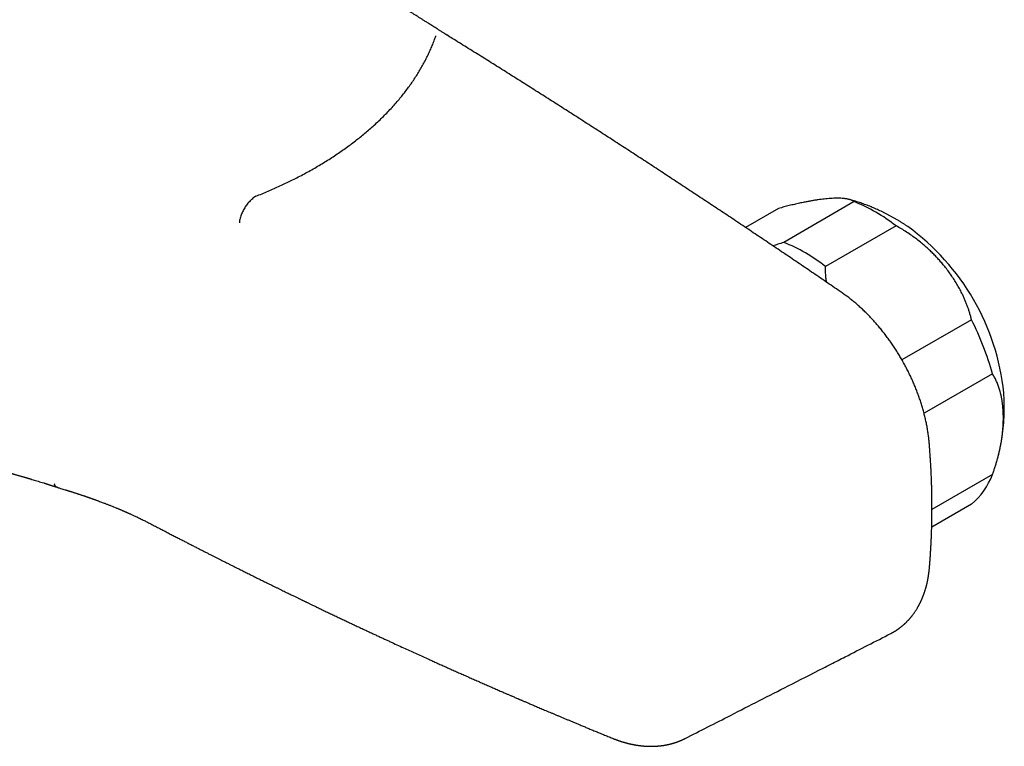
# Model space of a CAD drawing. Header units: millimetres. Extents: x 8 to 690, y 12 to 446.
# Tile 25 of 31: x 598 to 687, y 87 to 152. Entities that reach past the tile are written whole.
import ezdxf

# ---------------------------------------------------------------- set-up
doc = ezdxf.new("R2010")
doc.units = ezdxf.units.MM

msp = doc.modelspace()

# ---------------------------------------------------------------- linework, layer by layer
at = {"color": 7, "linetype": 'Continuous', "lineweight": 30}
for p, q in [((666.945, 135.401), (663.959, 133.677)), ((673.765, 136.011), (667.401, 132.337)), ((677.552, 133.824), (671.188, 130.15)), ((684.371, 125.341), (678.091, 121.715)), ((686.265, 120.46), (680.085, 116.893)), ((686.817, 113.14), (686.827, 113.183)), ((686.265, 111.368), (680.803, 108.214)), ((684.371, 108.673), (680.779, 106.6)), ((680.803, 108.259), (680.803, 108.422))]:
    msp.add_line(p, q, dxfattribs=at)
for centre, radius, start, end in [((668.234, 122.057), 15.01, 51.62606, 68.37931), ((666.16, 116.554), 21.241, 5.87408, 54.12225), ((661.87, 118.383), 15.01, 51.62606, 68.37931), ((661.438, 113.636), 25.747, 15.37037, 27.04099), ((680.162, 113.644), 6.513, 310.25447, 339.54419)]:
    msp.add_arc(centre, radius, start, end, dxfattribs=at)
for points, knots in [([(636.956, 151.065), (636.893, 151.105), (636.751, 151.196), (636.535, 151.333), (636.311, 151.475), (636.098, 151.61), (635.895, 151.739), (635.704, 151.86), (635.528, 151.971), (635.366, 152.073), (635.219, 152.166), (635.081, 152.253), (634.952, 152.335), (634.831, 152.411), (634.68, 152.506), (634.497, 152.621), (634.285, 152.754), (634.106, 152.866), (633.961, 152.957), (633.848, 153.028), (633.739, 153.096), (633.656, 153.148), (633.596, 153.186), (633.557, 153.21), (633.519, 153.234), (633.481, 153.257), (633.444, 153.281), (633.409, 153.303), (633.379, 153.321), (633.357, 153.335), (633.342, 153.344), (633.33, 153.352), (633.316, 153.361), (633.298, 153.372), (633.27, 153.389), (633.229, 153.415), (633.173, 153.45), (633.106, 153.492), (633.028, 153.541), (632.938, 153.597), (632.838, 153.659), (632.727, 153.728), (632.604, 153.805), (632.471, 153.888), (632.326, 153.978), (632.17, 154.075), (632.003, 154.179), (631.826, 154.289), (631.639, 154.404), (631.443, 154.526), (631.236, 154.654), (631.017, 154.79), (630.785, 154.934), (630.54, 155.085), (630.285, 155.242), (630.018, 155.407), (629.74, 155.578), (629.451, 155.756), (629.254, 155.877), (629.154, 155.939)], [0, 0, 0, 0, 0.024419, 0.0544757, 0.0831559, 0.1104591, 0.136385, 0.1609334, 0.1841045, 0.2041346, 0.2230077, 0.2407238, 0.2572832, 0.2726862, 0.287215, 0.3154843, 0.3427568, 0.3690329, 0.3840506, 0.3986937, 0.4125846, 0.4256069, 0.4307345, 0.4357138, 0.4405652, 0.4453854, 0.4501868, 0.4549314, 0.4588846, 0.4615651, 0.4633433, 0.4646554, 0.4664238, 0.4686783, 0.4714189, 0.4772109, 0.4844149, 0.493031, 0.5030589, 0.5144983, 0.527349, 0.5416107, 0.5572833, 0.5744289, 0.5929948, 0.6129808, 0.6343866, 0.6572123, 0.6810124, 0.7061824, 0.7327226, 0.7606337, 0.7905283, 0.8218526, 0.8546082, 0.8887975, 0.9244233, 0.9614893, 1, 1, 1, 1]), ([(619.695, 136.502), (619.882, 136.577), (620.255, 136.727), (620.804, 136.957), (621.343, 137.191), (621.872, 137.43), (622.39, 137.672), (622.899, 137.919), (623.418, 138.18), (623.948, 138.457), (624.487, 138.75), (625.02, 139.051), (625.544, 139.359), (626.059, 139.673), (626.564, 139.993), (627.057, 140.318), (627.54, 140.649), (628.012, 140.986), (628.471, 141.327), (628.916, 141.671), (629.348, 142.018), (629.77, 142.371), (630.192, 142.738), (630.612, 143.12), (631.029, 143.516), (631.432, 143.917), (631.821, 144.323), (632.196, 144.734), (632.551, 145.141), (632.885, 145.545), (633.201, 145.945), (633.504, 146.35), (633.795, 146.758), (634.073, 147.17), (634.338, 147.585), (634.589, 148.002), (634.827, 148.422), (635.051, 148.845), (635.261, 149.268), (635.456, 149.69), (635.637, 150.113), (635.805, 150.538), (635.907, 150.823), (635.957, 150.965)], [0, 0, 0, 0, 0.022677, 0.045196, 0.067564, 0.089786, 0.111869, 0.133836, 0.155855, 0.180191, 0.204654, 0.229253, 0.253977, 0.278667, 0.303332, 0.327981, 0.352621, 0.377262, 0.401913, 0.426142, 0.450395, 0.474683, 0.499013, 0.525224, 0.5514, 0.577552, 0.60369, 0.629824, 0.655965, 0.680628, 0.705315, 0.730035, 0.754799, 0.779566, 0.804294, 0.828992, 0.853669, 0.878333, 0.902993, 0.927217, 0.951455, 0.975713, 1, 1, 1, 1]), ([(635.956, 150.965), (635.957, 150.968), (635.959, 150.972), (635.963, 150.975), (635.966, 150.977)], [0, 0, 0, 0, 0.559773, 1, 1, 1, 1]), ([(672.674, 127.779), (672.45, 127.932), (671.8, 128.377), (670.725, 129.111), (669.447, 129.979), (668.17, 130.845), (666.892, 131.708), (665.614, 132.568), (664.336, 133.425), (663.058, 134.279), (661.78, 135.13), (660.501, 135.979), (659.222, 136.824), (657.943, 137.667), (656.663, 138.507), (655.384, 139.344), (654.104, 140.178), (652.824, 141.009), (651.544, 141.837), (650.264, 142.663), (648.984, 143.485), (647.703, 144.305), (646.423, 145.121), (645.142, 145.935), (643.861, 146.746), (642.58, 147.554), (641.299, 148.359), (640.018, 149.161), (638.736, 149.96), (637.714, 150.596), (637.118, 150.965), (636.949, 151.069)], [0, 0, 0, 0, 0.018853, 0.054669, 0.090484, 0.126299, 0.162114, 0.19793, 0.233745, 0.269561, 0.305376, 0.341192, 0.377007, 0.412823, 0.448638, 0.484454, 0.52027, 0.556085, 0.591901, 0.627717, 0.663533, 0.699349, 0.735165, 0.770981, 0.806797, 0.842613, 0.878429, 0.914245, 0.950061, 0.985877, 1, 1, 1, 1]), ([(619.688, 136.499), (619.633, 136.463), (619.52, 136.389), (619.349, 136.247), (619.19, 136.095), (619.047, 135.938), (618.921, 135.784), (618.801, 135.621), (618.689, 135.449), (618.586, 135.271), (618.493, 135.092), (618.413, 134.913), (618.339, 134.717), (618.276, 134.511), (618.229, 134.299), (618.215, 134.169), (618.208, 134.105)], [0, 0, 0, 0, 0.0768817, 0.157056, 0.2400742, 0.3038831, 0.3686866, 0.4341705, 0.5, 0.5658295, 0.6313134, 0.6961169, 0.7599257, 0.842944, 0.9231183, 1, 1, 1, 1]), ([(673.765, 136.011), (673.741, 136.027), (673.694, 136.061), (673.61, 136.106), (673.517, 136.147), (673.413, 136.183), (673.3, 136.216), (673.176, 136.244), (673.042, 136.268), (672.879, 136.29), (672.683, 136.308), (672.449, 136.319), (672.199, 136.321), (671.931, 136.315), (671.646, 136.3), (671.359, 136.278), (671.075, 136.25), (670.795, 136.217), (670.507, 136.178), (670.21, 136.133), (669.903, 136.082), (669.587, 136.025), (669.227, 135.955), (668.821, 135.87), (668.367, 135.768), (667.903, 135.655), (667.43, 135.534), (667.107, 135.445), (666.945, 135.401)], [0, 0, 0, 0, 0.029892, 0.059805, 0.089771, 0.119821, 0.149983, 0.180288, 0.210766, 0.241445, 0.284395, 0.327301, 0.370239, 0.413288, 0.456521, 0.500014, 0.537265, 0.574332, 0.611263, 0.648105, 0.684906, 0.721715, 0.75858, 0.807536, 0.856034, 0.904195, 0.952142, 1, 1, 1, 1]), ([(678.611, 133.763), (678.543, 133.809), (678.404, 133.902), (678.193, 134.039), (677.979, 134.174), (677.763, 134.306), (677.545, 134.435), (677.326, 134.56), (677.105, 134.683), (676.883, 134.802), (676.659, 134.918), (676.435, 135.03), (676.208, 135.14), (675.981, 135.245), (675.752, 135.348), (675.522, 135.447), (675.291, 135.543), (675.059, 135.636), (674.826, 135.725), (674.592, 135.81), (674.357, 135.892), (674.121, 135.971), (673.884, 136.046), (673.646, 136.117), (673.462, 136.17), (673.358, 136.198), (673.333, 136.205)], [0, 0, 0, 0, 0.042238, 0.085672, 0.129053, 0.172393, 0.21569, 0.258941, 0.302145, 0.345301, 0.388409, 0.431467, 0.474476, 0.517436, 0.560348, 0.603211, 0.646026, 0.688793, 0.731513, 0.774187, 0.816814, 0.859396, 0.901932, 0.944423, 0.986869, 1, 1, 1, 1]), ([(684.371, 125.341), (684.348, 125.441), (684.3, 125.641), (684.217, 125.941), (684.123, 126.241), (684.02, 126.541), (683.906, 126.841), (683.783, 127.14), (683.649, 127.44), (683.486, 127.78), (683.29, 128.156), (683.056, 128.567), (682.805, 128.972), (682.537, 129.372), (682.252, 129.766), (681.966, 130.136), (681.681, 130.479), (681.402, 130.797), (681.114, 131.107), (680.816, 131.409), (680.509, 131.702), (680.194, 131.987), (679.834, 132.294), (679.427, 132.617), (678.973, 132.95), (678.51, 133.263), (678.037, 133.557), (677.714, 133.735), (677.552, 133.824)], [0, 0, 0, 0, 0.029892, 0.059805, 0.089771, 0.119821, 0.149983, 0.180288, 0.210766, 0.241445, 0.284395, 0.327301, 0.370239, 0.413288, 0.456521, 0.500014, 0.537265, 0.574332, 0.611263, 0.648105, 0.684906, 0.721715, 0.75858, 0.807536, 0.856034, 0.904195, 0.952142, 1, 1, 1, 1]), ([(667.401, 132.337), (667.223, 132.276), (666.896, 132.165), (666.575, 132.065), (666.429, 132.019)], [0, 0, 0, 0, 0.544421, 1, 1, 1, 1]), ([(671.291, 128.724), (671.277, 128.794), (671.237, 129), (671.2, 129.343), (671.176, 129.75), (671.184, 130.017), (671.188, 130.15)], [0, 0, 0, 0, 0.14439, 0.429279, 0.714113, 1, 1, 1, 1]), ([(680.555, 114.197), (680.552, 114.233), (680.544, 114.333), (680.527, 114.499), (680.505, 114.697), (680.481, 114.895), (680.453, 115.094), (680.423, 115.293), (680.39, 115.493), (680.354, 115.693), (680.315, 115.894), (680.274, 116.095), (680.23, 116.296), (680.184, 116.498), (680.135, 116.699), (680.083, 116.901), (680.029, 117.103), (679.972, 117.305), (679.913, 117.507), (679.851, 117.708), (679.787, 117.91), (679.72, 118.111), (679.651, 118.313), (679.579, 118.514), (679.505, 118.714), (679.429, 118.915), (679.35, 119.115), (679.269, 119.314), (679.186, 119.513), (679.101, 119.711), (679.013, 119.909), (678.923, 120.106), (678.831, 120.302), (678.737, 120.498), (678.64, 120.693), (678.542, 120.887), (678.441, 121.08), (678.338, 121.272), (678.234, 121.463), (678.127, 121.653), (678.018, 121.842), (677.908, 122.03), (677.795, 122.216), (677.681, 122.401), (677.565, 122.586), (677.446, 122.768), (677.327, 122.95), (677.205, 123.13), (677.081, 123.308), (676.956, 123.485), (676.83, 123.66), (676.701, 123.834), (676.571, 124.006), (676.439, 124.176), (676.306, 124.345), (676.171, 124.512), (676.035, 124.677), (675.897, 124.84), (675.758, 125.001), (675.617, 125.16), (675.475, 125.317), (675.332, 125.472), (675.187, 125.625), (675.041, 125.776), (674.894, 125.925), (674.745, 126.071), (674.596, 126.215), (674.445, 126.357), (674.293, 126.496), (674.14, 126.633), (673.986, 126.768), (673.83, 126.9), (673.674, 127.029), (673.517, 127.156), (673.359, 127.28), (673.2, 127.402), (673.04, 127.52), (672.879, 127.636), (672.757, 127.722), (672.688, 127.769), (672.674, 127.779)], [0, 0, 0, 0, 0.007055, 0.020197, 0.033331, 0.046458, 0.059579, 0.072692, 0.085798, 0.098896, 0.111986, 0.125068, 0.138141, 0.151207, 0.164264, 0.177313, 0.190355, 0.203388, 0.216415, 0.229433, 0.242445, 0.25545, 0.268448, 0.28144, 0.294426, 0.307406, 0.320381, 0.333351, 0.346316, 0.359277, 0.372234, 0.385187, 0.398137, 0.411084, 0.424029, 0.436971, 0.449912, 0.462851, 0.475789, 0.488727, 0.501664, 0.514602, 0.527539, 0.540478, 0.553418, 0.566359, 0.579302, 0.592247, 0.605195, 0.618146, 0.6311, 0.644058, 0.65702, 0.669987, 0.682958, 0.695935, 0.708917, 0.721905, 0.734899, 0.7479, 0.760907, 0.773922, 0.786945, 0.799975, 0.813013, 0.826059, 0.839113, 0.852177, 0.865249, 0.87833, 0.89142, 0.904519, 0.917626, 0.930743, 0.943869, 0.957003, 0.970145, 0.983296, 0.996454, 1, 1, 1, 1]), ([(686.265, 111.368), (686.304, 111.473), (686.381, 111.684), (686.489, 112.001), (686.59, 112.318), (686.684, 112.636), (686.771, 112.954), (686.851, 113.272), (686.924, 113.59), (686.999, 113.951), (687.072, 114.351), (687.138, 114.789), (687.189, 115.221), (687.226, 115.648), (687.247, 116.07), (687.254, 116.466), (687.249, 116.834), (687.233, 117.176), (687.206, 117.509), (687.168, 117.834), (687.12, 118.15), (687.061, 118.458), (686.983, 118.79), (686.883, 119.141), (686.756, 119.503), (686.611, 119.844), (686.449, 120.166), (686.326, 120.362), (686.265, 120.46)], [0, 0, 0, 0, 0.029892, 0.059805, 0.089771, 0.119821, 0.149983, 0.180288, 0.210766, 0.241445, 0.284395, 0.327301, 0.370239, 0.413288, 0.456521, 0.500014, 0.537265, 0.574332, 0.611263, 0.648105, 0.684906, 0.721715, 0.75858, 0.807536, 0.856034, 0.904195, 0.952142, 1, 1, 1, 1]), ([(686.858, 113.311), (686.861, 113.321), (686.884, 113.413), (686.923, 113.588), (686.976, 113.836), (687.026, 114.085), (687.072, 114.335), (687.114, 114.587), (687.153, 114.839), (687.188, 115.093), (687.22, 115.348), (687.247, 115.604), (687.272, 115.861), (687.292, 116.119), (687.309, 116.378), (687.322, 116.638), (687.331, 116.898), (687.336, 117.16), (687.338, 117.422), (687.336, 117.685), (687.33, 117.949), (687.32, 118.213), (687.307, 118.474), (687.295, 118.646), (687.289, 118.73)], [0, 0, 0, 0, 0.005801, 0.052137, 0.098569, 0.145098, 0.191727, 0.238458, 0.285293, 0.332236, 0.37929, 0.426457, 0.473741, 0.521145, 0.568674, 0.616329, 0.664115, 0.712035, 0.760092, 0.80829, 0.856631, 0.905118, 0.953754, 1, 1, 1, 1]), ([(680.803, 108.422), (680.803, 108.496), (680.802, 108.71), (680.8, 109.065), (680.794, 109.487), (680.785, 109.91), (680.774, 110.335), (680.76, 110.761), (680.744, 111.189), (680.724, 111.618), (680.703, 112.048), (680.678, 112.479), (680.651, 112.911), (680.621, 113.345), (680.59, 113.773), (680.567, 114.058), (680.555, 114.197)], [0, 0, 0, 0, 0.039146, 0.113312, 0.187474, 0.261635, 0.335793, 0.409949, 0.484102, 0.558253, 0.632401, 0.706546, 0.780688, 0.854827, 0.928962, 1, 1, 1, 1]), ([(594.335, 112.307), (594.337, 112.306), (594.4, 112.291), (594.521, 112.262), (594.682, 112.222), (594.822, 112.188), (594.941, 112.159), (595.055, 112.13), (595.163, 112.103), (595.264, 112.078), (595.359, 112.054), (595.447, 112.032), (595.526, 112.012), (595.59, 111.996), (595.636, 111.984), (595.672, 111.975), (595.709, 111.966), (595.757, 111.953), (595.815, 111.938), (595.878, 111.922), (595.947, 111.905), (596.03, 111.883), (596.128, 111.858), (596.242, 111.828), (596.363, 111.796), (596.504, 111.759), (596.668, 111.716), (596.855, 111.666), (597.015, 111.623), (597.146, 111.587), (597.242, 111.561), (597.335, 111.536), (597.42, 111.512), (597.497, 111.491), (597.566, 111.472), (597.625, 111.456), (597.672, 111.443), (597.708, 111.433), (597.732, 111.426), (597.753, 111.42), (597.778, 111.414), (597.814, 111.404), (597.859, 111.391), (597.91, 111.377), (597.981, 111.357), (598.07, 111.332), (598.174, 111.302), (598.279, 111.273), (598.389, 111.241), (598.485, 111.214), (598.565, 111.191), (598.626, 111.173), (598.689, 111.155), (598.754, 111.136), (598.818, 111.118), (598.88, 111.1), (598.937, 111.083), (598.986, 111.068), (599.025, 111.057), (599.053, 111.049), (599.077, 111.042), (599.105, 111.034), (599.14, 111.023), (599.185, 111.01), (599.237, 110.995), (599.293, 110.978), (599.403, 110.945), (599.57, 110.895), (599.797, 110.827), (600.033, 110.755), (600.278, 110.679), (600.476, 110.617), (600.622, 110.571), (600.716, 110.541), (600.808, 110.512), (600.893, 110.485), (600.967, 110.461), (601.027, 110.442), (601.072, 110.428), (601.104, 110.417), (601.123, 110.411), (601.139, 110.406), (601.157, 110.4), (601.184, 110.392), (601.223, 110.379), (601.274, 110.362), (601.339, 110.341), (601.415, 110.316), (601.504, 110.287), (601.604, 110.254), (601.678, 110.23), (601.719, 110.216), (601.722, 110.215)], [0, 0, 0, 0, 0.000534, 0.024839, 0.047839, 0.064393, 0.080195, 0.095246, 0.109545, 0.123016, 0.135142, 0.14758, 0.158012, 0.166438, 0.172859, 0.176343, 0.180934, 0.187583, 0.195452, 0.203928, 0.21301, 0.222699, 0.23701, 0.252328, 0.268419, 0.285278, 0.30895, 0.333987, 0.360387, 0.373305, 0.386525, 0.399263, 0.410675, 0.420762, 0.430324, 0.438285, 0.444646, 0.449406, 0.452565, 0.454473, 0.457822, 0.462653, 0.468966, 0.476151, 0.483215, 0.4979, 0.511965, 0.52566, 0.540451, 0.556581, 0.564566, 0.572843, 0.58141, 0.590269, 0.599305, 0.607492, 0.615741, 0.622475, 0.627694, 0.631398, 0.634037, 0.637642, 0.642511, 0.648644, 0.655994, 0.663758, 0.671642, 0.701153, 0.732239, 0.764805, 0.798639, 0.833735, 0.846575, 0.859577, 0.872732, 0.884847, 0.895072, 0.903407, 0.909851, 0.91394, 0.916581, 0.917874, 0.920409, 0.924223, 0.929315, 0.9367, 0.945756, 0.956481, 0.968879, 0.982948, 0.998691, 1, 1, 1, 1]), ([(601.729, 110.213), (601.728, 110.213), (601.725, 110.214), (601.721, 110.216), (601.713, 110.218), (601.702, 110.223), (601.685, 110.231), (601.665, 110.242), (601.642, 110.258), (601.617, 110.281), (601.591, 110.31), (601.563, 110.348), (601.536, 110.397), (601.509, 110.456), (601.494, 110.504), (601.486, 110.529)], [0, 0, 0, 0, 0.010992, 0.025431, 0.039898, 0.08109, 0.134882, 0.201228, 0.280044, 0.371185, 0.474429, 0.589452, 0.715807, 0.852906, 1, 1, 1, 1]), ([(601.729, 110.213), (601.759, 110.204), (601.828, 110.183), (601.939, 110.15), (602.083, 110.106), (602.256, 110.054), (602.408, 110.007), (602.514, 109.974), (602.568, 109.957), (602.614, 109.943), (602.652, 109.931), (602.681, 109.922), (602.702, 109.915), (602.72, 109.91), (602.741, 109.903), (602.769, 109.895), (602.802, 109.884), (602.842, 109.871), (602.89, 109.856), (602.947, 109.838), (603.012, 109.818), (603.079, 109.796), (603.145, 109.775), (603.225, 109.75), (603.315, 109.72), (603.416, 109.688), (603.508, 109.658), (603.594, 109.63), (603.683, 109.601), (603.78, 109.568), (603.89, 109.532), (604, 109.495), (604.106, 109.46), (604.202, 109.427), (604.289, 109.398), (604.362, 109.373), (604.421, 109.352), (604.472, 109.335), (604.517, 109.319), (604.558, 109.305), (604.602, 109.29), (604.654, 109.271), (604.719, 109.249), (604.793, 109.223), (604.877, 109.193), (604.963, 109.163), (605.051, 109.132), (605.136, 109.101), (605.222, 109.07), (605.308, 109.039), (605.425, 108.996), (605.57, 108.943), (605.741, 108.879), (605.899, 108.82), (606.037, 108.767), (606.157, 108.721), (606.268, 108.678), (606.384, 108.633), (606.508, 108.584), (606.638, 108.533), (606.775, 108.478), (606.919, 108.419), (607.05, 108.366), (607.167, 108.318), (607.267, 108.276), (607.364, 108.236), (607.455, 108.197), (607.54, 108.161), (607.618, 108.128), (607.688, 108.098), (607.748, 108.072), (607.798, 108.05), (607.839, 108.032), (607.87, 108.019), (607.893, 108.009), (607.911, 108.001), (607.93, 107.993), (607.954, 107.983), (607.986, 107.968), (608.028, 107.95), (608.078, 107.928), (608.142, 107.9), (608.218, 107.865), (608.309, 107.825), (608.412, 107.778), (608.526, 107.726), (608.651, 107.669), (608.788, 107.605), (608.934, 107.536), (609.09, 107.462), (609.256, 107.383), (609.431, 107.297), (609.601, 107.213), (609.765, 107.13), (609.924, 107.049), (610.073, 106.973), (610.17, 106.922), (610.212, 106.901)], [0, 0, 0, 0, 0.009587, 0.0223173, 0.0356049, 0.0564071, 0.078252, 0.0850947, 0.0910606, 0.0960971, 0.1002051, 0.1033853, 0.1054717, 0.1071238, 0.1093971, 0.1123695, 0.1160408, 0.1204105, 0.1254782, 0.1318581, 0.139081, 0.1466167, 0.15389, 0.1609009, 0.1727688, 0.1838026, 0.1940038, 0.2033737, 0.2122177, 0.2234846, 0.2357061, 0.248881, 0.2599006, 0.2711358, 0.281139, 0.2889077, 0.2955802, 0.3011639, 0.306085, 0.310602, 0.3149393, 0.3210757, 0.3283442, 0.3367437, 0.3462734, 0.3569323, 0.3660984, 0.3759572, 0.385966, 0.3957277, 0.4052428, 0.4262004, 0.4458561, 0.4642124, 0.4812717, 0.4937839, 0.5065538, 0.520203, 0.5347314, 0.550139, 0.566426, 0.5835927, 0.6016397, 0.6134344, 0.6255775, 0.6376436, 0.6487266, 0.6587967, 0.6685016, 0.6770333, 0.6843916, 0.6905762, 0.6955869, 0.6994413, 0.7018636, 0.7040196, 0.706022, 0.7089084, 0.7129304, 0.7180883, 0.7243822, 0.7318125, 0.7416965, 0.7530664, 0.7659233, 0.7802687, 0.7961046, 0.8134334, 0.8322579, 0.8521604, 0.8735069, 0.8962845, 0.9205039, 0.9405743, 0.9615885, 0.9835748, 1, 1, 1, 1]), ([(680.567, 102.89), (680.573, 102.961), (680.591, 103.164), (680.618, 103.501), (680.648, 103.902), (680.676, 104.306), (680.701, 104.711), (680.723, 105.117), (680.742, 105.525), (680.759, 105.935), (680.773, 106.346), (680.784, 106.759), (680.793, 107.173), (680.799, 107.589), (680.802, 107.951), (680.803, 108.174), (680.803, 108.258)], [0, 0, 0, 0, 0.040243, 0.116402, 0.19256, 0.26872, 0.344882, 0.421044, 0.497207, 0.573371, 0.649535, 0.725698, 0.801861, 0.878022, 0.954183, 1, 1, 1, 1]), ([(610.21, 106.902), (610.345, 106.831), (610.613, 106.692), (611.009, 106.485), (611.397, 106.283), (611.775, 106.087), (612.141, 105.898), (612.496, 105.714), (612.84, 105.537), (613.174, 105.365), (613.502, 105.197), (613.822, 105.033), (614.135, 104.872), (614.439, 104.717), (614.733, 104.567), (615.017, 104.423), (615.292, 104.283), (615.557, 104.148), (615.813, 104.019), (616.059, 103.894), (616.295, 103.775), (616.522, 103.66), (616.739, 103.551), (616.947, 103.446), (617.17, 103.334), (617.413, 103.212), (617.681, 103.077), (617.954, 102.94), (618.262, 102.787), (618.606, 102.615), (618.986, 102.426), (619.376, 102.232), (619.775, 102.034), (620.183, 101.832), (620.601, 101.626), (620.957, 101.451), (621.249, 101.307), (621.475, 101.197), (621.702, 101.085), (621.927, 100.975), (622.144, 100.869), (622.348, 100.77), (622.537, 100.677), (622.713, 100.592), (622.879, 100.511), (623.035, 100.435), (623.178, 100.366), (623.307, 100.303), (623.423, 100.247), (623.532, 100.194), (623.632, 100.146), (623.724, 100.101), (623.808, 100.06), (623.883, 100.024), (623.954, 99.99), (624.027, 99.954), (624.106, 99.916), (624.192, 99.875), (624.281, 99.832), (624.375, 99.787), (624.476, 99.738), (624.586, 99.685), (624.706, 99.627), (624.836, 99.565), (624.975, 99.498), (625.123, 99.427), (625.281, 99.351), (625.445, 99.272), (625.615, 99.191), (625.79, 99.107), (625.973, 99.019), (626.165, 98.928), (626.359, 98.835), (626.555, 98.742), (626.75, 98.649), (626.949, 98.555), (627.147, 98.461), (627.344, 98.368), (627.538, 98.275), (627.784, 98.159), (628.078, 98.02), (628.42, 97.859), (628.793, 97.684), (629.194, 97.495), (629.622, 97.295), (630.039, 97.101), (630.421, 96.922), (630.77, 96.76), (631.088, 96.613), (631.398, 96.469), (631.702, 96.329), (632.299, 96.053), (633.149, 95.663), (634.256, 95.158), (635.088, 94.78), (635.688, 94.51), (636.058, 94.343), (636.437, 94.173), (636.826, 93.998), (637.224, 93.82), (637.624, 93.642), (638.025, 93.463), (638.426, 93.285), (638.837, 93.103), (639.255, 92.918), (639.61, 92.762), (639.899, 92.635), (640.116, 92.539), (640.329, 92.446), (640.535, 92.356), (640.733, 92.269), (640.924, 92.186), (641.108, 92.106), (641.298, 92.022), (641.494, 91.937), (641.694, 91.85), (641.882, 91.768), (642.059, 91.692), (642.216, 91.623), (642.355, 91.563), (642.476, 91.511), (642.59, 91.462), (642.697, 91.416), (642.797, 91.372), (642.91, 91.323), (643.04, 91.268), (643.19, 91.203), (643.311, 91.151), (643.403, 91.111), (643.465, 91.084), (643.533, 91.055), (643.608, 91.023), (643.69, 90.988), (643.785, 90.947), (643.894, 90.9), (644.017, 90.847), (644.15, 90.79), (644.294, 90.729), (644.448, 90.663), (644.613, 90.592), (644.788, 90.518), (644.974, 90.439), (645.168, 90.356), (645.37, 90.27), (645.582, 90.18), (645.802, 90.086), (646.029, 89.99), (646.261, 89.892), (646.498, 89.792), (646.743, 89.689), (646.998, 89.582), (647.261, 89.471), (647.528, 89.359), (647.797, 89.246), (648.07, 89.132), (648.35, 89.015), (648.638, 88.895), (648.946, 88.767), (649.274, 88.631), (649.624, 88.486), (649.983, 88.338), (650.352, 88.185), (650.73, 88.03), (651.119, 87.87), (651.518, 87.707), (651.786, 87.597), (651.923, 87.542)], [0, 0, 0, 0, 0.009932, 0.019631, 0.029095, 0.038326, 0.047323, 0.055931, 0.064314, 0.072471, 0.080403, 0.088264, 0.09589, 0.103281, 0.110437, 0.117358, 0.124044, 0.130496, 0.136712, 0.142693, 0.14844, 0.153951, 0.159228, 0.164269, 0.169076, 0.175466, 0.181972, 0.188611, 0.195383, 0.204377, 0.213595, 0.223038, 0.232705, 0.242597, 0.252714, 0.263055, 0.268451, 0.273906, 0.27942, 0.284931, 0.2902, 0.295205, 0.299682, 0.303924, 0.307931, 0.311703, 0.31524, 0.318245, 0.321057, 0.323676, 0.326101, 0.328333, 0.330337, 0.332154, 0.333802, 0.335446, 0.337458, 0.339527, 0.341655, 0.343875, 0.346311, 0.348975, 0.351867, 0.354988, 0.358337, 0.361914, 0.365719, 0.369752, 0.373764, 0.377979, 0.382396, 0.387017, 0.39184, 0.396401, 0.40113, 0.405948, 0.410721, 0.415448, 0.420129, 0.424763, 0.433138, 0.441358, 0.449421, 0.459975, 0.470249, 0.480244, 0.489958, 0.497758, 0.505367, 0.512786, 0.520029, 0.527242, 0.555647, 0.581098, 0.606636, 0.615239, 0.624063, 0.633109, 0.642378, 0.65187, 0.661586, 0.67095, 0.680513, 0.690275, 0.700234, 0.710393, 0.71561, 0.72083, 0.725889, 0.730774, 0.735485, 0.740023, 0.744386, 0.748576, 0.753597, 0.758343, 0.762815, 0.767012, 0.770934, 0.773992, 0.77686, 0.77955, 0.782089, 0.784478, 0.786715, 0.790125, 0.793677, 0.797377, 0.798751, 0.800201, 0.801816, 0.803594, 0.805537, 0.807644, 0.810338, 0.81326, 0.816411, 0.81979, 0.823465, 0.827376, 0.831524, 0.835908, 0.84053, 0.845299, 0.850296, 0.855522, 0.860977, 0.866371, 0.871972, 0.87778, 0.883794, 0.890014, 0.89644, 0.902688, 0.90912, 0.915735, 0.922534, 0.929516, 0.937526, 0.945764, 0.954232, 0.962927, 0.971852, 0.981006, 0.990388, 1, 1, 1, 1]), ([(677.074, 97.001), (677.093, 97.011), (677.129, 97.03), (677.178, 97.056), (677.219, 97.078), (677.254, 97.097), (677.287, 97.115), (677.318, 97.133), (677.351, 97.152), (677.384, 97.172), (677.415, 97.191), (677.441, 97.206), (677.463, 97.219), (677.484, 97.233), (677.509, 97.248), (677.536, 97.265), (677.567, 97.285), (677.6, 97.307), (677.635, 97.33), (677.667, 97.352), (677.698, 97.372), (677.73, 97.395), (677.763, 97.418), (677.794, 97.44), (677.821, 97.459), (677.842, 97.475), (677.86, 97.488), (677.879, 97.502), (677.906, 97.522), (677.938, 97.547), (677.973, 97.573), (678.004, 97.598), (678.032, 97.62), (678.061, 97.643), (678.093, 97.67), (678.128, 97.699), (678.165, 97.73), (678.198, 97.758), (678.228, 97.784), (678.257, 97.81), (678.288, 97.837), (678.32, 97.867), (678.352, 97.896), (678.385, 97.927), (678.422, 97.962), (678.466, 98.005), (678.517, 98.055), (678.572, 98.111), (678.624, 98.165), (678.677, 98.221), (678.727, 98.276), (678.775, 98.33), (678.817, 98.378), (678.854, 98.422), (678.889, 98.463), (678.92, 98.501), (678.952, 98.54), (678.985, 98.582), (679.018, 98.624), (679.048, 98.663), (679.093, 98.723), (679.151, 98.801), (679.223, 98.903), (679.292, 99.004), (679.358, 99.106), (679.424, 99.211), (679.475, 99.295), (679.513, 99.36), (679.537, 99.403), (679.562, 99.447), (679.588, 99.493), (679.611, 99.537), (679.632, 99.575), (679.652, 99.613), (679.673, 99.654), (679.696, 99.697), (679.717, 99.74), (679.74, 99.785), (679.764, 99.835), (679.79, 99.89), (679.817, 99.948), (679.846, 100.012), (679.878, 100.082), (679.906, 100.149), (679.931, 100.207), (679.95, 100.253), (679.969, 100.3), (679.989, 100.351), (680.009, 100.402), (680.028, 100.451), (680.044, 100.496), (680.059, 100.537), (680.072, 100.573), (680.086, 100.61), (680.101, 100.655), (680.122, 100.715), (680.145, 100.783), (680.167, 100.852), (680.188, 100.921), (680.211, 100.994), (680.234, 101.072), (680.255, 101.147), (680.275, 101.22), (680.294, 101.292), (680.313, 101.366), (680.332, 101.445), (680.353, 101.53), (680.374, 101.624), (680.395, 101.722), (680.413, 101.81), (680.427, 101.884), (680.438, 101.942), (680.448, 101.994), (680.455, 102.038), (680.461, 102.071), (680.466, 102.1), (680.471, 102.131), (680.477, 102.166), (680.483, 102.205), (680.489, 102.244), (680.495, 102.283), (680.501, 102.324), (680.507, 102.368), (680.513, 102.411), (680.517, 102.443), (680.52, 102.464), (680.522, 102.477), (680.524, 102.491), (680.526, 102.511), (680.53, 102.543), (680.536, 102.587), (680.542, 102.645), (680.55, 102.715), (680.558, 102.798), (680.564, 102.858), (680.567, 102.89)], [0, 0, 0, 0, 0.008848, 0.016746, 0.023708, 0.029874, 0.035338, 0.040131, 0.045332, 0.051486, 0.05693, 0.061163, 0.064445, 0.0681, 0.072313, 0.077061, 0.082083, 0.0882, 0.094486, 0.100143, 0.1051, 0.110599, 0.117043, 0.122624, 0.127423, 0.131169, 0.133935, 0.137186, 0.141491, 0.148372, 0.154951, 0.160581, 0.165474, 0.170738, 0.176501, 0.183513, 0.19066, 0.197245, 0.202669, 0.207728, 0.214083, 0.220722, 0.226702, 0.232719, 0.240269, 0.248893, 0.259592, 0.270991, 0.283128, 0.292232, 0.304212, 0.315253, 0.323177, 0.331911, 0.340222, 0.346529, 0.353224, 0.361699, 0.369867, 0.37624, 0.382729, 0.40207, 0.418214, 0.436344, 0.454272, 0.470449, 0.489183, 0.496187, 0.502691, 0.509911, 0.51789, 0.525095, 0.530901, 0.536495, 0.543197, 0.550439, 0.557145, 0.563293, 0.571864, 0.580201, 0.589139, 0.598813, 0.609598, 0.621568, 0.629223, 0.635875, 0.642497, 0.650099, 0.658639, 0.665433, 0.672057, 0.678388, 0.683711, 0.687908, 0.694604, 0.703441, 0.71408, 0.72405, 0.732971, 0.743842, 0.755392, 0.765953, 0.775879, 0.785866, 0.796395, 0.80691, 0.818578, 0.83163, 0.845432, 0.85882, 0.867539, 0.875478, 0.882493, 0.888319, 0.892974, 0.896002, 0.900034, 0.905043, 0.910309, 0.9155, 0.920614, 0.925653, 0.932123, 0.93792, 0.942513, 0.944656, 0.94638, 0.947798, 0.950067, 0.95428, 0.960138, 0.967639, 0.976783, 0.98757, 1, 1, 1, 1]), ([(658.491, 87.519), (659.86, 88.216), (662.965, 89.798), (667.121, 91.918), (670.144, 93.461), (671.862, 94.338), (673.899, 95.378), (675.701, 96.299), (677.072, 97)], [0, 0, 0, 0, 0.220727, 0.500921, 0.670968, 0.708793, 0.778442, 1, 1, 1, 1]), ([(651.923, 87.542), (651.941, 87.534), (651.974, 87.521), (652.018, 87.503), (652.053, 87.489), (652.077, 87.48), (652.094, 87.473), (652.109, 87.467), (652.126, 87.461), (652.152, 87.451), (652.192, 87.436), (652.243, 87.416), (652.295, 87.398), (652.343, 87.38), (652.387, 87.364), (652.431, 87.349), (652.471, 87.335), (652.505, 87.323), (652.535, 87.313), (652.57, 87.301), (652.614, 87.286), (652.668, 87.269), (652.725, 87.25), (652.785, 87.232), (652.842, 87.214), (652.893, 87.199), (652.939, 87.185), (652.984, 87.172), (653.033, 87.158), (653.086, 87.143), (653.143, 87.128), (653.2, 87.112), (653.259, 87.097), (653.321, 87.081), (653.383, 87.066), (653.444, 87.051), (653.496, 87.039), (653.539, 87.029), (653.578, 87.021), (653.622, 87.011), (653.671, 87.001), (653.722, 86.99), (653.771, 86.98), (653.815, 86.972), (653.857, 86.964), (653.902, 86.955), (653.954, 86.946), (654.014, 86.936), (654.079, 86.925), (654.146, 86.914), (654.208, 86.905), (654.26, 86.897), (654.306, 86.891), (654.352, 86.884), (654.403, 86.878), (654.457, 86.871), (654.509, 86.865), (654.56, 86.86), (654.614, 86.854), (654.674, 86.848), (654.739, 86.843), (654.804, 86.837), (654.863, 86.833), (654.918, 86.829), (654.974, 86.826), (655.024, 86.823), (655.069, 86.821), (655.104, 86.82), (655.137, 86.819), (655.17, 86.818), (655.208, 86.816), (655.253, 86.815), (655.3, 86.815), (655.35, 86.814), (655.399, 86.814), (655.446, 86.814), (655.489, 86.814), (655.527, 86.814), (655.563, 86.815), (655.596, 86.816), (655.631, 86.817), (655.669, 86.818), (655.71, 86.819), (655.75, 86.821), (655.787, 86.823), (655.838, 86.825), (655.905, 86.829), (655.985, 86.835), (656.066, 86.841), (656.145, 86.849), (656.216, 86.856), (656.279, 86.863), (656.336, 86.87), (656.392, 86.877), (656.446, 86.884), (656.5, 86.892), (656.557, 86.901), (656.612, 86.91), (656.662, 86.918), (656.707, 86.926), (656.753, 86.934), (656.801, 86.944), (656.851, 86.953), (656.896, 86.963), (656.937, 86.971), (656.971, 86.979), (657.003, 86.986), (657.033, 86.993), (657.064, 87), (657.098, 87.008), (657.137, 87.018), (657.178, 87.028), (657.215, 87.037), (657.248, 87.046), (657.279, 87.054), (657.311, 87.063), (657.347, 87.073), (657.384, 87.084), (657.418, 87.094), (657.445, 87.102), (657.468, 87.109), (657.493, 87.116), (657.526, 87.127), (657.566, 87.139), (657.608, 87.153), (657.645, 87.165), (657.687, 87.179), (657.736, 87.196), (657.788, 87.215), (657.835, 87.232), (657.88, 87.249), (657.931, 87.269), (657.987, 87.291), (658.035, 87.31), (658.073, 87.326), (658.101, 87.338), (658.131, 87.35), (658.164, 87.365), (658.2, 87.38), (658.23, 87.394), (658.253, 87.404), (658.267, 87.411), (658.279, 87.416), (658.29, 87.421), (658.304, 87.428), (658.325, 87.438), (658.355, 87.452), (658.395, 87.471), (658.444, 87.495), (658.479, 87.513), (658.498, 87.522)], [0, 0, 0, 0, 0.008061, 0.014601, 0.01962, 0.023118, 0.025235, 0.027324, 0.029722, 0.03243, 0.039109, 0.047018, 0.055259, 0.061674, 0.068182, 0.074784, 0.080846, 0.085789, 0.089744, 0.094029, 0.101153, 0.109193, 0.117642, 0.126496, 0.135247, 0.142736, 0.149111, 0.15541, 0.162356, 0.170605, 0.17881, 0.187135, 0.195823, 0.204844, 0.213985, 0.223211, 0.23168, 0.237012, 0.242076, 0.248584, 0.256204, 0.263714, 0.271018, 0.277729, 0.283231, 0.289524, 0.297243, 0.306124, 0.3157, 0.325968, 0.335588, 0.34315, 0.349153, 0.355718, 0.363705, 0.371702, 0.379266, 0.386605, 0.3945, 0.403027, 0.413248, 0.423093, 0.432027, 0.43964, 0.447525, 0.456549, 0.462176, 0.467394, 0.472171, 0.476709, 0.48232, 0.489246, 0.496566, 0.503268, 0.511471, 0.518505, 0.5247, 0.530421, 0.53567, 0.540703, 0.545549, 0.55135, 0.557778, 0.563814, 0.569385, 0.574685, 0.586943, 0.599444, 0.611188, 0.623541, 0.635447, 0.643598, 0.6524, 0.66138, 0.669314, 0.677025, 0.686189, 0.695624, 0.702809, 0.709296, 0.716407, 0.723927, 0.731744, 0.73968, 0.745186, 0.750633, 0.75571, 0.760366, 0.764762, 0.770048, 0.776453, 0.783198, 0.789322, 0.794374, 0.798813, 0.803873, 0.809621, 0.815963, 0.821521, 0.825837, 0.829, 0.832743, 0.83773, 0.845045, 0.851988, 0.857977, 0.86321, 0.872353, 0.881914, 0.888456, 0.895563, 0.904239, 0.913575, 0.923124, 0.928115, 0.932595, 0.937423, 0.942961, 0.949208, 0.955369, 0.95822, 0.960633, 0.962609, 0.964174, 0.966341, 0.969616, 0.974899, 0.981724, 0.990091, 1, 1, 1, 1])]:
    msp.add_open_spline(points, degree=3, knots=knots, dxfattribs=at)

doc.saveas('drawing.dxf')
